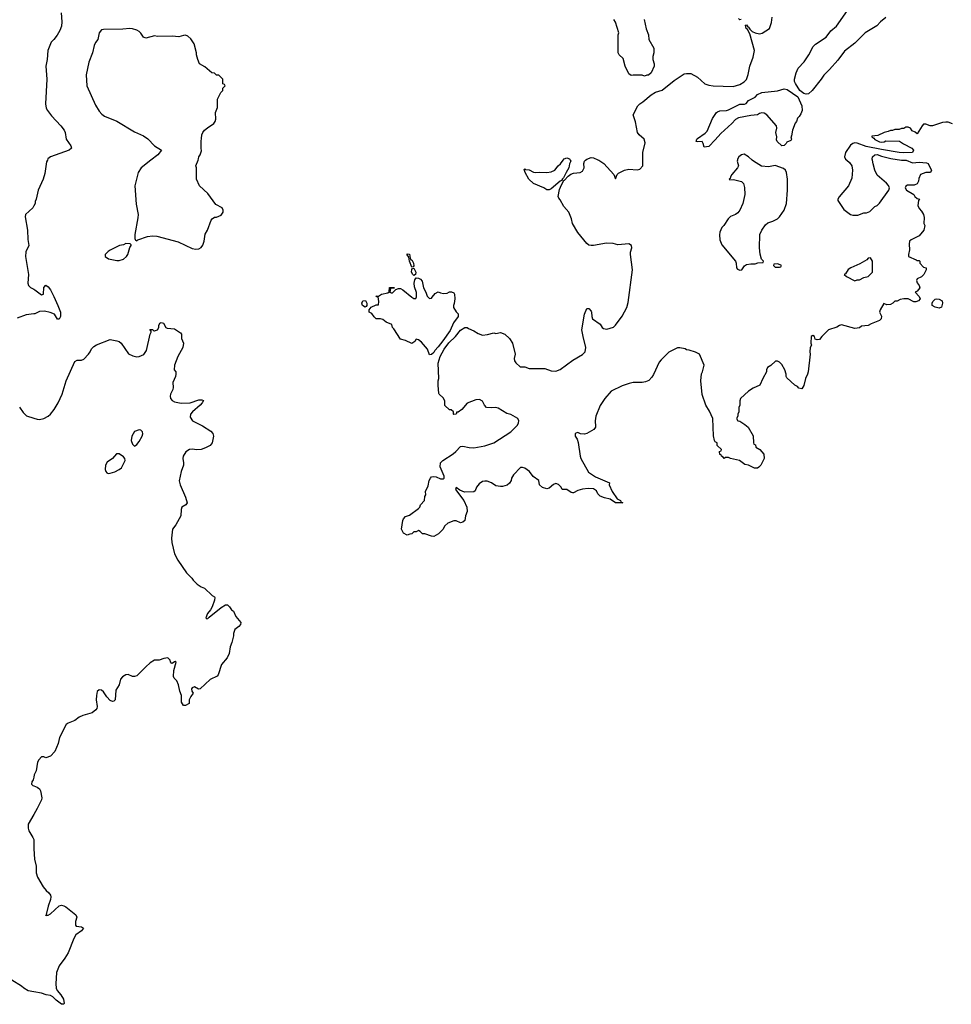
# Model space of a CAD drawing. Header units: inches. Extents: x 2220522 to 2384314, y 721474 to 893490.
# Tile 103 of 256: x 2329873 to 2338279, y 772384 to 781268. Entities that reach past the tile are written whole.
import ezdxf

# ---------------------------------------------------------------- set-up
doc = ezdxf.new("R2010")
doc.units = ezdxf.units.IN
doc.header["$MEASUREMENT"] = 0
for name, color, linetype in [('C3727', 7, 'Continuous'), ('C3737', 7, 'Continuous'), ('C3738', 7, 'Continuous')]:
    doc.layers.add(name, color=color, linetype=linetype)

msp = doc.modelspace()

# ---------------------------------------------------------------- linework, layer by layer
at = {"layer": 'C3727', "color": 5, "elevation": 140}
for points in [[(2330000, 779588.3), (2329990.5, 779569.5), (2329924, 779510), (2329922, 779490), (2329941.6, 779370), (2329945.8, 779285.8), (2329954, 779230), (2329927.7, 779172.3), (2329924.9, 779130), (2329950.7, 778970), (2329946, 778890), (2329950.7, 778870.7), (2329970, 778851), (2330000, 778835.9)], [(2330000, 778613.1), (2329930, 778603.5), (2329850, 778575.1)], [(2329870, 777770.7), (2329903.4, 777723.4), (2329934, 777694), (2330000, 777672.7)], [(2330000, 774434.5), (2329994.8, 774410), (2329982, 774390), (2329980.5, 774370), (2329990, 774357.3), (2330000, 774354)], [(2330000, 774095.3), (2329950.6, 774010), (2329947.9, 773972.1), (2329954.9, 773950), (2329992.2, 773890), (2329999.5, 773870), (2329999, 773799), (2330000, 773786.5)], [(2330000, 772497.7), (2329950, 772506.6), (2329910, 772529.5), (2329890, 772547), (2329801.2, 772601.2)]]:
    msp.add_lwpolyline(points, dxfattribs=at)
at = {"layer": 'C3737', "color": 5}
for points, elevation in [([(2330122.4, 780000), (2330115.9, 779984.1), (2330098.8, 779881.2), (2330084.9, 779830), (2330038.8, 779730), (2330022, 779650), (2330011.3, 779628.7), (2330011, 779610), (2330000, 779588.3)], 140), ([(2331056, 780000), (2330967.7, 779930), (2330942, 779890), (2330910.7, 779769.3), (2330923.5, 779603.5), (2330941, 779510), (2330939.8, 779480.2), (2330912, 779330), (2330912.7, 779292.7), (2330918, 779278), (2330930, 779274), (2330938, 779282), (2331027, 779313), (2331070, 779318), (2331110, 779314.9), (2331303, 779263), (2331430, 779204.4), (2331462.5, 779197.5), (2331490, 779200.5), (2331510, 779213.4), (2331525.4, 779234.6), (2331536.3, 779270), (2331546.5, 779333.5), (2331566, 779370), (2331601.2, 779458.8), (2331610, 779471.3), (2331630, 779486), (2331650, 779486), (2331690, 779504.7), (2331708.9, 779531.1), (2331709, 779550), (2331699, 779570), (2331641.5, 779601.5), (2331570, 779701.2), (2331495.3, 779770), (2331468.9, 779828.9), (2331468, 779930), (2331462, 779950), (2331482.2, 780000)], 160), ([(2337873, 780000), (2337930, 779976.3), (2337990, 779982.8), (2338055.9, 779975.9), (2338071, 779970), (2338082, 779942), (2338102, 779910), (2338092, 779888), (2338050, 779888), (2338002, 779870), (2337986, 779834), (2337982, 779810), (2337970, 779788), (2337943.6, 779776.4), (2337885.4, 779774.6), (2337870, 779766), (2337862, 779750), (2337874, 779730), (2337942, 779690), (2337951.6, 779671.6), (2337970, 779654), (2337992, 779650), (2337982, 779638), (2337978.8, 779590), (2337990, 779564.7), (2338010, 779541), (2338027.7, 779510), (2338035.9, 779484.1), (2338032, 779430), (2338042, 779410), (2338031, 779370), (2337990, 779319), (2337916.9, 779283.1), (2337902, 779270), (2337898, 779242), (2337902.8, 779190), (2337892, 779150), (2337894, 779130), (2337962, 779102), (2337970, 779094), (2337990, 779094), (2337994, 779090), (2337994, 779070), (2338030, 779034), (2338054, 779030), (2338054, 779010), (2338030.9, 778969.1), (2338010.9, 778949.1), (2337972, 778930), (2337965.4, 778914.6), (2337970, 778894), (2337990.9, 778870.9), (2337996, 778850), (2337970, 778818), (2337954, 778810), (2337990.9, 778770.9), (2337998, 778750), (2337982, 778730), (2337958, 778722), (2337942.7, 778722.7), (2337890, 778749), (2337850, 778749.2), (2337818, 778742), (2337790, 778728.7), (2337770, 778728), (2337752, 778710), (2337730, 778699), (2337696.4, 778696.4), (2337670, 778706), (2337638, 778650), (2337632, 778630), (2337650, 778594), (2337646, 778570), (2337630, 778554), (2337555.3, 778524.7), (2337530, 778509), (2337470, 778504), (2337450, 778489.2), (2337410, 778481.2), (2337290, 778515.3), (2337270, 778508.7), (2337247.3, 778492.7), (2337170, 778468.7), (2337110, 778408.7), (2337090, 778382), (2337070, 778378), (2337050, 778386), (2337046, 778410), (2337030, 778418), (2337014, 778410), (2337012, 778350), (2337018, 778330), (2337006.8, 778310), (2337002.8, 778270), (2337006, 778250), (2336987.3, 778090), (2336982.8, 778070), (2336962.8, 778030), (2336950, 777966), (2336930, 777938), (2336904.7, 777944.7), (2336890, 777958), (2336866, 777970), (2336796.4, 778036.4), (2336788, 778050), (2336788, 778070), (2336778, 778110), (2336750, 778158), (2336730, 778178), (2336710, 778188), (2336692.7, 778187.3), (2336651.1, 778148.9), (2336622, 778130), (2336612, 778110), (2336612, 778090), (2336578, 778030), (2336551.1, 777968.9), (2336490, 777942), (2336450, 777915.3), (2336378, 777850), (2336371.6, 777828.4), (2336371.1, 777788.9), (2336362, 777770), (2336362, 777730), (2336354, 777710), (2336354, 777690), (2336342, 777670), (2336354, 777650), (2336370, 777644.7), (2336415.9, 777615.9), (2336446, 777590), (2336490, 777514), (2336494, 777450), (2336498, 777438), (2336511.6, 777431.6), (2336514, 777410), (2336552, 777390), (2336586.4, 777346.4), (2336592, 777310), (2336560.7, 777250), (2336542.8, 777230), (2336530, 777222.9), (2336502.7, 777222.7), (2336450, 777249.2), (2336415.3, 777255.3), (2336368, 777290), (2336286, 777310), (2336270, 777318), (2336242, 777318), (2336230, 777308.7), (2336222, 777322), (2336206, 777330), (2336202, 777342), (2336190, 777346), (2336188, 777372), (2336202, 777378), (2336206, 777390), (2336167.3, 777427.3), (2336166, 777450), (2336150, 777458), (2336142, 777470), (2336133.6, 777513.6), (2336126.6, 777670), (2336096.6, 777736.6), (2336065.2, 777790), (2336030, 777886), (2336019.3, 778010), (2336026, 778074), (2336034, 778090), (2336048, 778150), (2336006, 778250), (2335970, 778268.7), (2335912.7, 778287.3), (2335890, 778288.7), (2335877.2, 778297.2), (2335830, 778308.7), (2335810, 778308.7), (2335730, 778268.7), (2335659.8, 778200.2), (2335643.5, 778176.5), (2335593.2, 778066.8), (2335578, 778042), (2335550, 778014), (2335519.8, 778000.2), (2335490, 777993.2), (2335410, 777993.2), (2335373.7, 777986.3), (2335310, 777965.2), (2335210, 777915.1), (2335152.7, 777850), (2335110, 777786), (2335070.3, 777690), (2335066.3, 777650), (2335070, 777598), (2335068.9, 777590), (2335053.7, 777570), (2334990, 777534.7), (2334970, 777529.4), (2334932.1, 777532.1), (2334910, 777542), (2334890, 777538), (2334884.7, 777530), (2334884.7, 777510), (2334902, 777482), (2334913, 777453), (2334930.5, 777330.5), (2334937.3, 777310), (2335004, 777184), (2335070, 777144), (2335194, 777090), (2335192, 777070), (2335218, 777010), (2335264.5, 776944.5), (2335294, 776930), (2335298, 776918), (2335314, 776910), (2335249.5, 776909.5), (2335202, 776942), (2335150, 776953.2), (2335110, 776969.5), (2335089.6, 776989.6), (2335076.3, 777016.3), (2335050, 777033.6), (2335002.8, 777037.2), (2334950, 777032.7), (2334910, 777020.9), (2334870, 776999), (2334860.2, 777000.2), (2334850, 777002), (2334810, 777028.7), (2334768.7, 777028.7), (2334758, 777050), (2334734.6, 777074.6), (2334710, 777084), (2334690, 777075.3), (2334650, 777041.2), (2334630, 777036), (2334590, 777046), (2334564, 777070), (2334558, 777110), (2334505.6, 777145.6), (2334472.9, 777192.9), (2334430, 777222), (2334410, 777228), (2334392.7, 777227.3), (2334330, 777162), (2334311, 777130), (2334307.3, 777110), (2334293.2, 777086.8), (2334270.5, 777069.5), (2334230, 777056), (2334210, 777055.1), (2334170, 777062.7), (2334130, 777089), (2334090, 777104), (2334070, 777104), (2334050, 777102), (2334019.8, 777080.2), (2333996, 777050), (2333983.6, 777016.4), (2333970, 777008), (2333885.4, 777005.4), (2333844.5, 777024.5), (2333810, 777048), (2333804.9, 777030), (2333879.1, 776930), (2333906.8, 776870), (2333910.7, 776830), (2333896, 776790), (2333891, 776750), (2333870, 776735.3), (2333850, 776728), (2333810, 776746), (2333790, 776746), (2333735.3, 776724.7), (2333710, 776702), (2333690, 776668), (2333652, 776630), (2333610, 776606), (2333590, 776608), (2333530, 776628), (2333508.4, 776628.4), (2333486, 776650), (2333470, 776658), (2333450, 776646), (2333430, 776646), (2333411.6, 776628.4), (2333392.7, 776627.3), (2333370, 776618), (2333336.4, 776636.4), (2333318, 776670), (2333328.7, 776750), (2333334.6, 776765.4), (2333354.6, 776785.4), (2333390, 776798), (2333470, 776858), (2333482, 776870), (2333489.1, 776890.9), (2333526, 776930), (2333527.3, 776967.3), (2333538, 776982), (2333535.3, 777010), (2333557.5, 777062.5), (2333567.3, 777110), (2333579.3, 777130), (2333590, 777142.8), (2333610, 777147.3), (2333630, 777144), (2333670, 777125.5), (2333694.8, 777125.2), (2333702, 777130), (2333702.7, 777150), (2333667, 777233), (2333669.2, 777270), (2333690, 777291), (2333784, 777350), (2333809.4, 777370.6), (2333850, 777418), (2333870, 777421), (2333930, 777406.8), (2333970, 777404), (2334070, 777422), (2334150, 777450.6), (2334305.2, 777550), (2334364, 777610), (2334375.3, 777630), (2334378, 777650), (2334368.7, 777668.7), (2334304.7, 777704.7), (2334270, 777714), (2334190, 777764), (2334169.1, 777769.1), (2334130, 777765.2), (2334086, 777770), (2334066, 777790), (2334050, 777826), (2334020.4, 777840.4), (2333990, 777838), (2333911.1, 777808.9), (2333862, 777750), (2333830, 777728), (2333814, 777726), (2333814, 777714), (2333807.3, 777707.3), (2333790, 777706), (2333786, 777710), (2333786, 777730), (2333767.3, 777747.3), (2333750, 777748), (2333710, 777788), (2333709, 777830), (2333695.5, 777855.5), (2333658, 777890), (2333656.4, 777896.4), (2333649.2, 777970), (2333649.2, 778010), (2333654, 778030), (2333649.6, 778170), (2333668, 778230), (2333704.4, 778295.6), (2333746.5, 778353.5), (2333805.6, 778410), (2333850, 778467.7), (2333890, 778491), (2333909.1, 778490.9), (2333921.3, 778481.3), (2333970, 778462), (2334010, 778437.3), (2334050, 778420.7), (2334093.6, 778426.4), (2334150, 778442), (2334170, 778438), (2334210, 778444.7), (2334250, 778430.6), (2334293.4, 778390), (2334320.7, 778350), (2334344, 778250), (2334334.4, 778210), (2334336.4, 778190), (2334350, 778170.6), (2334390, 778136), (2334430, 778136), (2334470, 778121), (2334610, 778120.7), (2334670, 778099.1), (2334710, 778095.5), (2334750, 778110.5), (2334862.8, 778197.2), (2334950, 778246), (2334975.1, 778270), (2334980.9, 778310), (2334956, 778410), (2334946.6, 778470), (2334969.5, 778610), (2334990, 778661), (2335010, 778661), (2335030, 778638), (2335034, 778630), (2335034.8, 778590), (2335042.8, 778570), (2335110, 778521), (2335130, 778491.3), (2335142, 778482), (2335170, 778474.8), (2335230, 778493), (2335250, 778510.4), (2335310, 778592.4), (2335351, 778670), (2335364.9, 778715.1), (2335402, 779010), (2335386, 779150), (2335386, 779170), (2335396, 779210), (2335392.7, 779230), (2335370, 779246), (2335270, 779238), (2335228.7, 779248.7), (2335169.1, 779250.9), (2335050, 779229.7), (2335030, 779229.7), (2335010, 779233.3), (2334990, 779247.3), (2334907.9, 779347.9), (2334861.5, 779430), (2334852.6, 779470), (2334827.3, 779530), (2334783.5, 779583.5), (2334750, 779642), (2334736.5, 779656.5), (2334732.7, 779672.7), (2334744.7, 779735.3), (2334760.9, 779779.1), (2334782.9, 779817.1), (2334790, 779819.1), (2334823.3, 779856.7), (2334845.4, 779874.6), (2334870, 779884.2), (2334930, 779888.9), (2334950, 779902), (2334966.3, 779930), (2334962, 779970), (2334969.3, 779990), (2334979.4, 780000)], 140), ([(2334839.7, 780000), (2334844.7, 779990), (2334833.2, 779966.8), (2334828.2, 779930), (2334803.1, 779890), (2334779.9, 779840.1), (2334770, 779831.8), (2334763.1, 779816.9), (2334750, 779811.2), (2334670, 779743), (2334650, 779733.3), (2334630, 779732.3), (2334602, 779750), (2334509.5, 779789.5), (2334468.1, 779828.1), (2334432.7, 779890), (2334424, 779916), (2334430, 779922), (2334436.9, 779916.9), (2334470, 779913), (2334510, 779893.4), (2334530, 779890.6), (2334567.2, 779892.8), (2334630, 779888), (2334670, 779894), (2334701.2, 779910), (2334731.9, 779948.1), (2334753.4, 779966.6), (2334776.4, 780000)], 140), ([(2335097.7, 780000), (2335144.4, 779970), (2335234.8, 779870), (2335250, 779832), (2335265.2, 779870), (2335277, 779883), (2335330, 779911.7), (2335370, 779920.3), (2335446, 779914), (2335470, 779918), (2335497.2, 779950), (2335497.1, 780000)], 140), ([(2336348.7, 780000), (2336347, 779990), (2336358.8, 779950), (2336350.7, 779930), (2336298.8, 779870), (2336286, 779850), (2336283.6, 779836.4), (2336274, 779830), (2336282, 779822), (2336313.6, 779826.4), (2336386.8, 779806.8), (2336404.7, 779790), (2336414.4, 779754.4), (2336414.8, 779690), (2336398, 779610), (2336370.9, 779549.1), (2336354.4, 779525.6), (2336332, 779510), (2336288, 779492), (2336266, 779470), (2336226.8, 779410), (2336210, 779393.2), (2336190.5, 779350), (2336187.9, 779327.9), (2336190, 779282), (2336210, 779236), (2336331.3, 779090), (2336338, 779070), (2336341, 779030), (2336350, 779018), (2336370, 779007.3), (2336390, 779012), (2336413.6, 779046.4), (2336430, 779058), (2336470, 779064.7), (2336510, 779064.7), (2336532.7, 779072.7), (2336582, 779078), (2336586, 779090), (2336568, 779108), (2336553.6, 779153.6), (2336549.3, 779209.3), (2336552.3, 779330), (2336569.4, 779370), (2336602, 779418), (2336625.1, 779434.9), (2336670, 779450.5), (2336710, 779470.7), (2336730, 779490.7), (2336772, 779550), (2336791.3, 779608.7), (2336801, 779730), (2336800.4, 779830), (2336793.3, 779890), (2336783.7, 779910), (2336766.6, 779926.6), (2336691.4, 779951.4), (2336630, 779941.7), (2336566.8, 779946.8), (2336494.5, 779990), (2336483.6, 780000)], 140), ([(2337337.1, 780000), (2337359.7, 779979.7), (2337381.3, 779950), (2337387.6, 779910), (2337380.5, 779839.5), (2337351.2, 779768.8), (2337268.4, 779670), (2337256.3, 779650), (2337255.3, 779635.3), (2337310, 779556), (2337370, 779511.3), (2337390, 779504.7), (2337434.6, 779505.4), (2337490, 779524.7), (2337514.6, 779525.4), (2337543.1, 779536.9), (2337590, 779582), (2337608.9, 779591.1), (2337630, 779612), (2337715.3, 779730), (2337722, 779750), (2337712.7, 779772.7), (2337694.5, 779794.5), (2337610, 779865.2), (2337589.7, 779909.7), (2337572.9, 779967.1), (2337568, 780000)], 140), ([(2330000, 778835.9), (2330010.5, 778830.5), (2330070, 778784.7), (2330088, 778792), (2330090, 778852), (2330110, 778871.3), (2330130, 778858), (2330150, 778831.3), (2330182, 778770), (2330216.3, 778690), (2330240.7, 778630), (2330241, 778590), (2330230, 778566), (2330212.7, 778567.3), (2330186, 778610), (2330147.3, 778627.3), (2330096.6, 778636.6), (2330050, 778633.6), (2330010, 778614.5), (2330000, 778613.1)], 140), ([(2330000, 777672.7), (2330030, 777663), (2330050, 777661.3), (2330090.4, 777669.6), (2330128.3, 777690), (2330149.8, 777710), (2330182.4, 777750), (2330220.3, 777810), (2330255, 777890), (2330290.9, 778009.1), (2330370, 778184.7), (2330390, 778196), (2330430, 778196), (2330450, 778206), (2330493.2, 778250), (2330510, 778272), (2330522, 778298), (2330541.6, 778318.4), (2330565.6, 778334.4), (2330690, 778383), (2330750.3, 778370.3), (2330770, 778363.8), (2330787.7, 778350), (2330854.4, 778254.4), (2330894.2, 778234.2), (2330930, 778226), (2330950, 778228), (2330991.5, 778248.5), (2331016.9, 778283.1), (2331049.2, 778430.8), (2331058, 778450), (2331058, 778458), (2331048.4, 778471.6), (2331070, 778474), (2331082, 778462), (2331090, 778461), (2331115.3, 778470), (2331128.7, 778490), (2331128, 778510), (2331138, 778530), (2331150, 778536), (2331170, 778531.3), (2331190, 778492), (2331203.5, 778483.5), (2331270, 778478), (2331323.6, 778443.6), (2331332, 778430), (2331332, 778390), (2331351.3, 778350), (2331344.7, 778310), (2331300.7, 778230), (2331270.8, 778150), (2331267.3, 778110), (2331282, 778090), (2331281, 778070), (2331277.3, 778050), (2331254.4, 777994.4), (2331257.3, 777950), (2331254, 777930), (2331234.9, 777890), (2331230.4, 777870), (2331233.4, 777850), (2331250, 777830.7), (2331270, 777819.1), (2331330, 777808), (2331410, 777812.2), (2331490, 777838.9), (2331517.3, 777837.3), (2331530, 777830.8), (2331519.3, 777810), (2331500.4, 777790), (2331430.6, 777730), (2331413.4, 777710), (2331410, 777682), (2331431.3, 777650), (2331522.3, 777602.3), (2331596.8, 777556.8), (2331615.4, 777535.4), (2331621.8, 777510), (2331610.4, 777450), (2331590, 777425.6), (2331550, 777404.2), (2331508.9, 777391.1), (2331471.8, 777388.2), (2331430, 777393.6), (2331406, 777390), (2331372.9, 777370), (2331347.3, 777330), (2331344.6, 777310), (2331352.2, 777270), (2331350.3, 777250), (2331330.4, 777190), (2331312.5, 777107.5), (2331319.6, 777070), (2331370, 776958.8), (2331382.8, 776910), (2331372, 776890), (2331336, 776870), (2331330.7, 776850), (2331326.8, 776790), (2331282.8, 776710), (2331251, 776670), (2331242.8, 776590), (2331246, 776550), (2331271, 776450), (2331301, 776390), (2331378, 776278), (2331424.7, 776230), (2331438, 776210), (2331475.3, 776175.3), (2331511.1, 776151.1), (2331539.8, 776139.8), (2331610, 776072), (2331630, 776062), (2331634.8, 776054.8), (2331630.9, 776030.9), (2331608.2, 775970), (2331595.3, 775944.7), (2331567.7, 775910), (2331552, 775870), (2331562.8, 775862.8), (2331570, 775864), (2331581.7, 775878.3), (2331690, 775964.9), (2331730, 775987.7), (2331747.1, 775987.1), (2331766, 775970), (2331783.5, 775943.5), (2331802, 775930), (2331822.5, 775882.5), (2331867.3, 775830), (2331864, 775810), (2331850, 775793.2), (2331813.7, 775766.3), (2331801, 775730), (2331801, 775710), (2331786, 775650), (2331771, 775610), (2331762.8, 775550), (2331744, 775510), (2331694.8, 775450), (2331662.8, 775357.2), (2331654.8, 775345.2), (2331590, 775315.3), (2331502, 775230), (2331486.3, 775226.3), (2331450, 775248.7), (2331430, 775239), (2331424, 775230), (2331424.7, 775210), (2331438, 775190), (2331418, 775162), (2331402.8, 775130), (2331402, 775098), (2331370, 775079), (2331350, 775079), (2331332.3, 775110), (2331333.6, 775170), (2331318.7, 775210), (2331307, 775267), (2331290, 775302), (2331266, 775326), (2331261.5, 775341.5), (2331264.9, 775395.1), (2331286, 775470), (2331276.4, 775476.4), (2331270, 775475.3), (2331250, 775459), (2331242.7, 775462.7), (2331233.2, 775473.2), (2331229.2, 775490), (2331209.4, 775509.4), (2331174.6, 775505.4), (2331130, 775488), (2331090, 775488.7), (2331050, 775464), (2331010, 775429.3), (2330928.9, 775348.9), (2330910, 775342), (2330890, 775342), (2330850, 775359), (2330830, 775355.3), (2330801.4, 775338.6), (2330783.5, 775316.5), (2330770, 775268), (2330741.4, 775218.6), (2330734, 775130), (2330720.7, 775119.3), (2330710, 775117), (2330690, 775124.5), (2330658.8, 775158.8), (2330630, 775204.5), (2330610, 775218), (2330590, 775222.7), (2330573.2, 775206.8), (2330565.7, 775170), (2330564.2, 775130), (2330570.4, 775070), (2330568.3, 775051.7), (2330560.4, 775039.6), (2330526.6, 775013.4), (2330442.8, 774990), (2330410, 774973.6), (2330370, 774944.5), (2330310, 774920.7), (2330291.8, 774908.2), (2330233, 774790), (2330221.3, 774738.7), (2330190, 774665.2), (2330150, 774624), (2330110, 774608.7), (2330090, 774617.2), (2330070, 774616), (2330044, 774590), (2330034, 774570), (2330021, 774490), (2330004.5, 774455.5), (2330000, 774434.5)], 140), ([(2330000, 774354), (2330030, 774344), (2330050, 774326.8), (2330060.5, 774310), (2330073, 774247), (2330070, 774229.2), (2330031.7, 774150), (2330000, 774095.3)], 140), ([(2330000, 773786.5), (2330007.1, 773692.9), (2330021.3, 773630), (2330022.4, 773570), (2330034, 773530), (2330083.2, 773443.2), (2330110.2, 773410.2), (2330135.5, 773390), (2330150.2, 773370.2), (2330154.3, 773354.3), (2330151.7, 773330), (2330130, 773269), (2330110, 773182), (2330112.9, 773187.1), (2330130, 773188.2), (2330150, 773201.6), (2330230, 773272.2), (2330250, 773277.6), (2330270, 773274), (2330290, 773264.9), (2330380.7, 773190), (2330387.7, 773170), (2330377.6, 773130), (2330377.3, 773097.3), (2330381, 773090), (2330430, 773083), (2330447.3, 773070), (2330430, 773047.6), (2330379.1, 773010), (2330362, 772978), (2330310.4, 772849.6), (2330281.1, 772798.9), (2330228.3, 772731.7), (2330204, 772670), (2330198.8, 772570), (2330203, 772530), (2330210.8, 772510), (2330242.8, 772470), (2330266.8, 772430), (2330274.8, 772390), (2330270, 772384), (2330250, 772386), (2330202.5, 772422.5), (2330172.5, 772452.5), (2330150, 772462), (2330111.1, 772468.9), (2330070, 772485.2), (2330000, 772497.7)], 140)]:
    msp.add_lwpolyline(points, dxfattribs=dict(at, elevation=elevation))
for points, elevation in [([(2330830, 779248), (2330810, 779238), (2330774, 779230), (2330690, 779188), (2330670, 779175.3), (2330644.7, 779150), (2330644.7, 779130), (2330674, 779110), (2330750, 779096), (2330770, 779096), (2330810, 779107.3), (2330835.3, 779130), (2330848.7, 779150), (2330868, 779212), (2330878, 779230), (2330878, 779238), (2330870, 779246)], 160), ([(2333410, 779035.3), (2333390, 779088), (2333384, 779124), (2333370, 779146), (2333370, 779154), (2333390, 779152), (2333395.3, 779115.3), (2333402, 779102), (2333410, 779101), (2333416.3, 779090), (2333426, 779070), (2333430, 779046), (2333422, 779038)], 140), ([(2336710, 779066), (2336678, 779062), (2336674, 779050), (2336690, 779034), (2336730, 779034), (2336742, 779038), (2336746, 779050), (2336736.4, 779056.4)], 140), ([(2337550, 779118), (2337530, 779115.3), (2337518, 779102), (2337455.3, 779064.7), (2337372, 779030), (2337350, 779015.3), (2337323.6, 778976.4), (2337314, 778970), (2337334, 778950), (2337410, 778912), (2337430, 778922), (2337450, 778922), (2337490, 778942), (2337530, 778952), (2337568, 778990), (2337568, 779090)], 140), ([(2333430, 778959), (2333419, 778970), (2333409.6, 778990), (2333410, 779014), (2333418, 779022), (2333430, 779024.7), (2333446, 778990), (2333444.7, 778970)], 140), ([(2333570, 778752), (2333590, 778754), (2333594.6, 778765.4), (2333622, 778798), (2333648, 778812), (2333670, 778802), (2333696.9, 778796.9), (2333730, 778801), (2333750, 778811.3), (2333770, 778811.3), (2333790, 778802), (2333796, 778790), (2333800.7, 778750), (2333793.4, 778706.6), (2333786, 778690), (2333786, 778670), (2333810, 778632), (2333830, 778614), (2333830.5, 778590), (2333787.2, 778532.8), (2333755.9, 778464.1), (2333690.3, 778369.7), (2333650, 778315.1), (2333617.5, 778282.5), (2333610, 778266), (2333590, 778246), (2333570, 778244), (2333554, 778294), (2333497.2, 778357.2), (2333470, 778378), (2333450, 778386), (2333436.9, 778363.1), (2333410, 778346), (2333354.6, 778374.6), (2333310, 778386), (2333250, 778478), (2333238, 778490), (2333230, 778518), (2333180.2, 778540.2), (2333150, 778562), (2333130, 778568), (2333088.4, 778568.4), (2333070, 778586), (2333050, 778618), (2333026, 778630), (2333026, 778650), (2333044.7, 778675.3), (2333090, 778696), (2333110, 778694), (2333114.6, 778725.4), (2333106, 778766), (2333094, 778766), (2333086, 778774), (2333110, 778772), (2333138, 778790), (2333195.3, 778804.7), (2333207.3, 778812.7), (2333210, 778852), (2333250, 778852), (2333254, 778846), (2333218, 778842), (2333214, 778810), (2333223.6, 778803.6), (2333236.4, 778803.6), (2333266, 778834), (2333290, 778842), (2333310, 778842), (2333331.1, 778831.1), (2333410, 778764.7), (2333430, 778752), (2333447.3, 778752.7), (2333453.2, 778766.8), (2333452.1, 778807.9), (2333436.6, 778856.6), (2333431.5, 778890), (2333438, 778922), (2333450, 778938), (2333470, 778936.3), (2333490, 778927.7), (2333505.5, 778910), (2333517.1, 778850), (2333537.3, 778810), (2333550, 778772)], 140), ([(2332990, 778675.3), (2332965.2, 778690), (2332959, 778710), (2332970, 778730.8), (2332993, 778733), (2333006, 778710), (2333004.7, 778690), (2332999.8, 778680.2)], 140), ([(2338170, 778664), (2338133.6, 778673.6), (2338108, 778690), (2338108, 778710), (2338113.6, 778726.4), (2338132.9, 778747.1), (2338150, 778750.6), (2338170, 778747.7), (2338195.5, 778730), (2338199.3, 778710), (2338194.9, 778685.1), (2338190, 778674)], 140), ([(2330950, 777566), (2330910, 777552), (2330884.9, 777510), (2330879.1, 777470), (2330890, 777438), (2330910, 777421), (2330930, 777436), (2330950, 777461), (2330977.2, 777510), (2330984, 777530), (2330982, 777550), (2330964.7, 777564.7)], 140), ([(2330770, 777351.5), (2330746, 777350), (2330710.5, 777309.5), (2330662.9, 777277.1), (2330646.7, 777250), (2330643.1, 777210), (2330650, 777191), (2330660.3, 777180.3), (2330670, 777173.4), (2330690, 777174.9), (2330730, 777188.5), (2330770, 777208.2), (2330790, 777224.9), (2330825.6, 777290), (2330821.3, 777310), (2330810, 777325.1)], 140)]:
    msp.add_lwpolyline(points, close=True, dxfattribs=dict(at, elevation=elevation))
at = {"layer": 'C3738', "color": 5}
for points, elevation in [([(2337690, 781288.5), (2337639.5, 781250), (2337607.9, 781212.1), (2337502.3, 781150), (2337410, 781055), (2337317.1, 780982.9), (2337256.8, 780903.2), (2337181.6, 780818.4), (2337130, 780768.5), (2337104.7, 780730), (2337024.5, 780630), (2336990, 780598.4), (2336970, 780595.3), (2336950, 780603.1), (2336913.7, 780630), (2336872.4, 780692.4), (2336865.3, 780710), (2336865.3, 780730), (2336880.3, 780790), (2336896.8, 780830), (2336951.9, 780888.1), (2336993.3, 780950), (2337033.1, 781026.9), (2337054.3, 781045.7), (2337150, 781110.3), (2337193, 781167), (2337242.4, 781210), (2337343.5, 781350)], 120), ([(2330245.8, 781330), (2330251.7, 781250), (2330250, 781208.7), (2330234.9, 781170), (2330210, 781129.2), (2330180.7, 781090), (2330155.2, 781064.8), (2330125.7, 780990), (2330120.3, 780910), (2330109.2, 780850), (2330116.5, 780730), (2330104.9, 780510), (2330113, 780470), (2330124, 780450), (2330160.7, 780400.7), (2330244.9, 780310), (2330273.4, 780270), (2330282, 780250), (2330290.6, 780190), (2330334, 780130), (2330338.8, 780110), (2330318, 780090), (2330150.5, 780029.5), (2330127.5, 780012.5), (2330122.4, 780000)], 140), ([(2335506.8, 781270), (2335525.2, 781185.2), (2335546, 781130), (2335550.7, 781090.7), (2335594.8, 781010), (2335596, 780970), (2335585.4, 780934.6), (2335584.7, 780910), (2335598, 780870), (2335598, 780850), (2335571.3, 780790), (2335548, 780768), (2335532, 780768), (2335510, 780758), (2335490, 780766), (2335410, 780768.7), (2335390, 780764), (2335370, 780778), (2335337.2, 780850), (2335318.4, 780918.4), (2335282, 780950), (2335274, 780970), (2335274, 781130), (2335279, 781150), (2335250, 781246), (2335235.3, 781270)], 140), ([(2335497.1, 780000), (2335496.9, 780070), (2335515.5, 780155.5), (2335509, 780189), (2335462, 780230), (2335448.7, 780250), (2335430, 780346), (2335408.9, 780408.9), (2335451.6, 780490), (2335469.8, 780510.2), (2335494.3, 780525.7), (2335570, 780590.4), (2335610, 780614.8), (2335670, 780631.3), (2335779.3, 780720.7), (2335870, 780778.8), (2335890, 780782.8), (2335930, 780781), (2335990, 780750.8), (2336056, 780690), (2336090, 780677.6), (2336130, 780670.3), (2336310, 780666.4), (2336370, 780684), (2336410, 780707.4), (2336430.6, 780729.4), (2336447.6, 780772.4), (2336462, 780850), (2336492.2, 780930), (2336502.6, 780990), (2336460, 781140), (2336440.1, 781180.1), (2336429, 781190), (2336422.7, 781217.3), (2336430, 781222), (2336443.1, 781203.1), (2336450, 781201.6), (2336461.8, 781181.8), (2336482.9, 781162.9), (2336508.6, 781148.6), (2336550, 781141.3), (2336573.3, 781146.7), (2336638, 781190), (2336658, 781242), (2336662, 781290)], 140), ([(2336382, 781270), (2336372.2, 781267.8), (2336357.6, 781277.6)], 140), ([(2331482.2, 780000), (2331487.3, 780012.7), (2331488, 780030), (2331502, 780050), (2331514, 780086), (2331509, 780110), (2331509, 780171), (2331514.6, 780194.6), (2331515.3, 780230), (2331524, 780250), (2331539, 780270), (2331567.2, 780292.8), (2331624, 780330), (2331637.2, 780350), (2331641.2, 780370), (2331639, 780430), (2331656.4, 780476.4), (2331658, 780550), (2331688.4, 780611.6), (2331706, 780630), (2331706, 780650), (2331726, 780670), (2331722, 780682), (2331706, 780690), (2331706, 780730), (2331670, 780766), (2331650, 780766), (2331630, 780786), (2331606, 780790), (2331543.1, 780843.1), (2331495.3, 780870), (2331479, 780910), (2331469.2, 780950), (2331469, 780970), (2331446, 781050), (2331416.1, 781096.1), (2331390, 781119.5), (2331370, 781127), (2331350, 781126.6), (2331310, 781112), (2331250, 781118), (2331115.5, 781115.5), (2331090, 781121.2), (2331010, 781102), (2330990, 781109), (2330966.6, 781146.6), (2330950, 781162), (2330930, 781173.3), (2330890, 781184.7), (2330868, 781188), (2330802.3, 781182.3), (2330630, 781179.6), (2330610, 781175.6), (2330588.4, 781150), (2330576.3, 781090), (2330556.9, 781063.1), (2330544.6, 781035.4), (2330530, 780968.7), (2330496.1, 780883.9), (2330472.7, 780770), (2330477.1, 780670), (2330556.2, 780496.2), (2330590, 780442), (2330614.7, 780414.7), (2330637.7, 780397.7), (2330750, 780352.4), (2330910, 780255.5), (2330990, 780220.7), (2331030, 780194), (2331090, 780130.8), (2331151.3, 780090), (2331119.1, 780050), (2331056, 780000)], 160), ([(2338290, 780329.4), (2338250, 780343.7), (2338230, 780343.7), (2338199.8, 780340.2), (2338109.1, 780309.1), (2338090, 780309), (2338050, 780324), (2338030, 780324), (2338016, 780310), (2337970, 780238), (2337953.6, 780253.6), (2337926.3, 780266.3), (2337910, 780288), (2337890, 780298), (2337870, 780298), (2337850, 780286), (2337830, 780286), (2337810, 780278), (2337770, 780278), (2337750, 780268), (2337730, 780268), (2337710, 780258), (2337674, 780250), (2337616.9, 780223.1), (2337563.6, 780216.4), (2337562, 780210), (2337579.8, 780199.8), (2337590, 780186), (2337630, 780166), (2337650, 780162), (2337674.6, 780165.4), (2337690, 780174), (2337811.6, 780171.6), (2337847.1, 780147.1), (2337924.7, 780110), (2337938.8, 780090), (2337930, 780069.6), (2337850, 780066.3), (2337809.7, 780069.7), (2337650, 780096), (2337510, 780122.9), (2337430, 780155), (2337410, 780156.8), (2337390, 780152.4), (2337370, 780135.1), (2337325.7, 780070), (2337316.4, 780030), (2337326, 780010), (2337337.1, 780000)], 140), ([(2334776.4, 780000), (2334786, 780014), (2334810, 780021), (2334833.2, 780013.2), (2334839.7, 780000)], 140), ([(2334979.4, 780000), (2334990, 780010.5), (2335030, 780023.1), (2335050, 780020.3), (2335090, 780004.9), (2335097.7, 780000)], 140), ([(2336483.6, 780000), (2336450, 780030.8), (2336410, 780054.7), (2336384.9, 780050), (2336361.1, 780030), (2336350.4, 780010), (2336348.7, 780000)], 140), ([(2337568, 780000), (2337566.6, 780010), (2337569.6, 780030.4), (2337590, 780047.3), (2337610.5, 780050.5), (2337650, 780035.5), (2337735.2, 780015.2), (2337830, 780001.3), (2337870, 780001.3), (2337873, 780000)], 140)]:
    msp.add_lwpolyline(points, dxfattribs=dict(at, elevation=elevation))
at = {"layer": 'C3738', "color": 5, "elevation": 120}
msp.add_lwpolyline([(2336750, 780129.4), (2336708, 780170), (2336703.1, 780183.1), (2336704, 780210), (2336696, 780250), (2336704.5, 780290), (2336702, 780310), (2336616, 780410), (2336590, 780424.5), (2336570, 780427), (2336550, 780422), (2336530, 780409.6), (2336470, 780402.9), (2336358.9, 780381.1), (2336331.5, 780368.5), (2336299.5, 780330), (2336199.9, 780240.1), (2336150, 780182.9), (2336090, 780125.1), (2336050, 780118), (2336041.2, 780150), (2336030, 780168.7), (2335990, 780165.2), (2335978, 780170), (2335982.7, 780190), (2335990, 780197.3), (2336057, 780243), (2336076.6, 780263.4), (2336124.8, 780375.2), (2336159.3, 780430), (2336170, 780438), (2336190, 780445.5), (2336250, 780448.2), (2336270, 780454.4), (2336370, 780506.3), (2336413.5, 780506.5), (2336427, 780513), (2336450, 780538.4), (2336510.7, 780569.3), (2336530, 780593.4), (2336570, 780610.3), (2336710, 780625.8), (2336770, 780644), (2336797, 780637), (2336893.2, 780573.2), (2336930.2, 780490), (2336933.7, 780450), (2336922, 780418), (2336906.8, 780393.2), (2336890, 780378), (2336881, 780350), (2336870, 780335.3), (2336847.7, 780270), (2336838.8, 780221.2), (2336832, 780210), (2336838, 780190), (2336830, 780178), (2336796.3, 780163.7), (2336790.5, 780150), (2336770, 780133.2)], close=True, dxfattribs=at)

doc.saveas('drawing.dxf')
